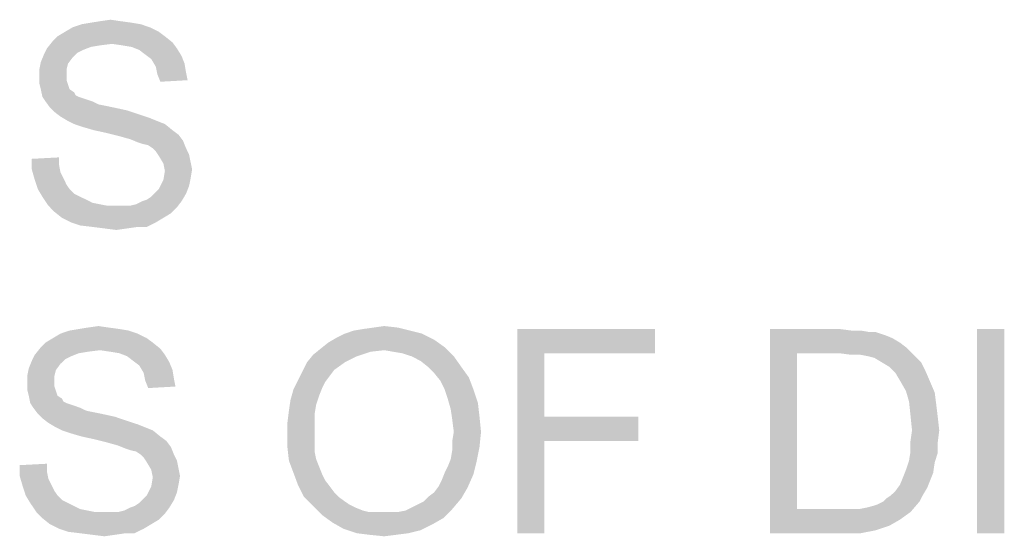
# Model space of a CAD drawing. Extents: x 0 to 500, y 0 to 353.
# Tile 17 of 18: x 474 to 486, y 284 to 290. Entities that reach past the tile are written whole.
import ezdxf

# ---------------------------------------------------------------- set-up
doc = ezdxf.new("R2010")
doc.units = 0
doc.header["$LTSCALE"] = 0.5
doc.layers.get('0').update_dxf_attribs({"linetype": 'CONTINUOUS'})

msp = doc.modelspace()

# ---------------------------------------------------------------- linework, layer by layer
at = {"color": 7, "linetype": 'Continuous'}
for points in [[(475.253, 290.145), (474.898, 290.128), (475.005, 290.145)], [(474.898, 290.128), (475.253, 290.145), (475.378, 290.128)], [(475.005, 290.145), (475.129, 290.163), (475.253, 290.145)], [(475.591, 290.074), (474.596, 290.021), (474.685, 290.074)], [(474.596, 290.021), (475.591, 290.074), (475.698, 290.021)], [(475.485, 290.11), (474.685, 290.074), (474.791, 290.11)], [(474.685, 290.074), (475.485, 290.11), (475.591, 290.074)], [(475.378, 290.128), (474.791, 290.11), (474.898, 290.128)], [(474.791, 290.11), (475.378, 290.128), (475.485, 290.11)], [(475.147, 289.879), (474.382, 289.825), (474.453, 289.914)], [(475.769, 289.968), (474.453, 289.914), (474.507, 289.968)], [(474.453, 289.914), (475.769, 289.968), (475.858, 289.897)], [(474.453, 289.914), (475.858, 289.897), (475.147, 289.879)], [(475.698, 290.021), (474.507, 289.968), (474.596, 290.021)], [(474.507, 289.968), (475.698, 290.021), (475.769, 289.968)], [(474.809, 289.808), (474.347, 289.754), (474.382, 289.825)], [(474.809, 289.808), (474.738, 289.772), (474.347, 289.754)], [(475.147, 289.879), (475.005, 289.861), (474.382, 289.825)], [(475.005, 289.861), (474.898, 289.843), (474.382, 289.825)], [(474.382, 289.825), (474.898, 289.843), (474.809, 289.808)], [(475.271, 289.861), (475.147, 289.879), (475.858, 289.897)], [(475.378, 289.843), (475.271, 289.861), (475.858, 289.897)], [(475.378, 289.843), (475.858, 289.897), (475.911, 289.825)], [(475.911, 289.825), (475.467, 289.808), (475.378, 289.843)], [(475.538, 289.754), (475.467, 289.808), (475.911, 289.825)], [(475.538, 289.754), (475.911, 289.825), (475.965, 289.737)], [(474.685, 289.719), (474.311, 289.665), (474.347, 289.754)], [(474.311, 289.665), (474.685, 289.719), (474.631, 289.648)], [(474.347, 289.754), (474.738, 289.772), (474.685, 289.719)], [(475.965, 289.737), (475.609, 289.701), (475.538, 289.754)], [(475.609, 289.701), (475.965, 289.737), (476, 289.648)], [(476, 289.648), (475.662, 289.612), (475.609, 289.701)], [(474.631, 289.648), (474.293, 289.577), (474.311, 289.665)], [(474.293, 289.577), (474.631, 289.648), (474.613, 289.577)], [(474.613, 289.577), (474.613, 289.505), (474.293, 289.488)], [(474.613, 289.577), (474.293, 289.488), (474.293, 289.577)], [(475.662, 289.612), (476, 289.648), (476.018, 289.541)], [(476.018, 289.541), (475.68, 289.523), (475.662, 289.612)], [(474.293, 289.488), (474.613, 289.505), (474.613, 289.452)], [(474.613, 289.452), (474.293, 289.417), (474.293, 289.488)], [(474.293, 289.417), (474.613, 289.452), (474.631, 289.399)], [(475.68, 289.523), (476.018, 289.541), (476.036, 289.452)], [(476.036, 289.452), (475.716, 289.434), (475.68, 289.523)], [(474.631, 289.399), (474.311, 289.345), (474.293, 289.417)], [(474.311, 289.345), (474.631, 289.399), (474.649, 289.345)], [(474.649, 289.345), (474.329, 289.257), (474.311, 289.345)], [(474.649, 289.345), (474.702, 289.31), (474.329, 289.257)], [(474.702, 289.31), (474.72, 289.274), (474.329, 289.257)], [(474.329, 289.257), (474.72, 289.274), (474.756, 289.257)], [(474.756, 289.257), (474.365, 289.203), (474.329, 289.257)], [(474.756, 289.257), (474.809, 289.239), (474.365, 289.203)], [(474.809, 289.239), (474.862, 289.221), (474.365, 289.203)], [(474.365, 289.203), (474.862, 289.221), (474.916, 289.203)], [(474.916, 289.203), (474.418, 289.132), (474.365, 289.203)], [(474.916, 289.203), (474.987, 289.168), (474.418, 289.132)], [(474.987, 289.168), (475.076, 289.15), (474.418, 289.132)], [(474.418, 289.132), (475.076, 289.15), (475.165, 289.132)], [(475.165, 289.132), (474.471, 289.079), (474.418, 289.132)], [(475.165, 289.132), (475.325, 289.097), (474.471, 289.079)], [(474.471, 289.079), (475.325, 289.097), (475.485, 289.043)], [(475.485, 289.043), (474.542, 289.025), (474.471, 289.079)], [(474.542, 289.025), (475.485, 289.043), (475.591, 289.008)], [(475.591, 289.008), (474.631, 288.972), (474.542, 289.025)], [(474.631, 288.972), (475.591, 289.008), (475.68, 288.972)], [(475.68, 288.972), (474.702, 288.937), (474.631, 288.972)], [(474.702, 288.937), (475.68, 288.972), (475.769, 288.937)], [(475.769, 288.937), (474.809, 288.901), (474.702, 288.937)], [(474.933, 288.865), (474.809, 288.901), (475.769, 288.937)], [(474.933, 288.865), (475.769, 288.937), (475.858, 288.865)], [(475.858, 288.865), (475.093, 288.83), (474.933, 288.865)], [(475.093, 288.83), (475.858, 288.865), (475.929, 288.812)], [(475.929, 288.812), (475.236, 288.794), (475.093, 288.83)], [(475.36, 288.759), (475.236, 288.794), (475.929, 288.812)], [(475.36, 288.759), (475.929, 288.812), (475.982, 288.741)], [(475.982, 288.741), (475.449, 288.723), (475.36, 288.759)], [(475.502, 288.705), (475.449, 288.723), (475.982, 288.741)], [(475.573, 288.688), (475.502, 288.705), (475.982, 288.741)], [(475.627, 288.652), (475.573, 288.688), (475.982, 288.741)], [(475.627, 288.652), (475.982, 288.741), (476.018, 288.652)], [(476.018, 288.652), (475.662, 288.617), (475.627, 288.652)], [(475.662, 288.617), (476.018, 288.652), (476.053, 288.581)], [(474.205, 288.528), (474.525, 288.545), (474.525, 288.457)], [(474.525, 288.457), (474.205, 288.403), (474.205, 288.528)], [(476.053, 288.581), (475.698, 288.563), (475.662, 288.617)], [(475.698, 288.563), (476.053, 288.581), (476.071, 288.492)], [(476.071, 288.492), (475.751, 288.474), (475.698, 288.563)], [(474.205, 288.403), (474.525, 288.457), (474.542, 288.368)], [(475.751, 288.474), (476.071, 288.492), (476.089, 288.403)], [(476.089, 288.403), (475.769, 288.385), (475.751, 288.474)], [(474.542, 288.368), (474.24, 288.279), (474.205, 288.403)], [(474.542, 288.368), (474.578, 288.297), (474.24, 288.279)], [(474.24, 288.279), (474.578, 288.297), (474.613, 288.225)], [(476.071, 288.297), (475.751, 288.279), (475.769, 288.385)], [(475.751, 288.279), (476.071, 288.297), (476.053, 288.208)], [(475.769, 288.385), (476.089, 288.403), (476.071, 288.297)], [(474.613, 288.225), (474.276, 288.172), (474.24, 288.279)], [(474.276, 288.172), (474.613, 288.225), (474.649, 288.172)], [(475.662, 288.137), (475.698, 288.172), (476.053, 288.208)], [(475.662, 288.137), (476.053, 288.208), (476.018, 288.119)], [(476.053, 288.208), (475.698, 288.172), (475.751, 288.279)], [(474.649, 288.172), (474.329, 288.083), (474.276, 288.172)], [(474.649, 288.172), (474.702, 288.119), (474.329, 288.083)], [(474.329, 288.083), (474.702, 288.119), (474.773, 288.083)], [(474.773, 288.083), (474.4, 287.977), (474.329, 288.083)], [(474.773, 288.083), (474.845, 288.048), (474.4, 287.977)], [(475.502, 288.03), (475.556, 288.048), (476.018, 288.119)], [(475.502, 288.03), (476.018, 288.119), (475.965, 288.03)], [(475.556, 288.048), (475.609, 288.083), (476.018, 288.119)], [(476.018, 288.119), (475.609, 288.083), (475.662, 288.137)], [(474.845, 288.048), (474.916, 288.012), (474.4, 287.977)], [(474.916, 288.012), (475.005, 287.994), (474.4, 287.977)], [(474.4, 287.977), (475.005, 287.994), (475.093, 287.977)], [(475.093, 287.977), (474.471, 287.905), (474.4, 287.977)], [(475.36, 287.977), (475.911, 287.959), (474.471, 287.905)], [(475.271, 287.977), (475.36, 287.977), (474.471, 287.905)], [(475.2, 287.977), (475.271, 287.977), (474.471, 287.905)], [(475.093, 287.977), (475.2, 287.977), (474.471, 287.905)], [(474.471, 287.905), (475.911, 287.959), (475.84, 287.888)], [(475.36, 287.977), (475.431, 287.994), (475.965, 288.03)], [(475.36, 287.977), (475.965, 288.03), (475.911, 287.959)], [(475.965, 288.03), (475.431, 287.994), (475.502, 288.03)], [(475.84, 287.888), (474.56, 287.834), (474.471, 287.905)], [(474.56, 287.834), (475.84, 287.888), (475.751, 287.834)], [(475.751, 287.834), (474.667, 287.781), (474.56, 287.834)], [(474.667, 287.781), (475.751, 287.834), (475.662, 287.781)], [(475.662, 287.781), (474.773, 287.745), (474.667, 287.781)], [(474.916, 287.728), (474.773, 287.745), (475.662, 287.781)], [(475.449, 287.728), (474.916, 287.728), (475.662, 287.781)], [(475.449, 287.728), (475.058, 287.71), (474.916, 287.728)], [(475.058, 287.71), (475.449, 287.728), (475.325, 287.71)], [(475.449, 287.728), (475.662, 287.781), (475.556, 287.728)], [(475.325, 287.71), (475.2, 287.692), (475.058, 287.71)], [(474.862, 286.545), (474.987, 286.563), (475.111, 286.545)], [(478.222, 286.545), (478.347, 286.563), (478.507, 286.545)], [(475.449, 286.474), (474.453, 286.421), (474.542, 286.474)], [(474.453, 286.421), (475.449, 286.474), (475.556, 286.421)], [(475.342, 286.51), (474.542, 286.474), (474.649, 286.51)], [(474.542, 286.474), (475.342, 286.51), (475.449, 286.474)], [(475.236, 286.528), (474.649, 286.51), (474.756, 286.528)], [(474.649, 286.51), (475.236, 286.528), (475.342, 286.51)], [(475.111, 286.545), (474.756, 286.528), (474.862, 286.545)], [(474.756, 286.528), (475.111, 286.545), (475.236, 286.528)], [(478.791, 286.474), (477.778, 286.421), (477.885, 286.474)], [(477.778, 286.421), (478.791, 286.474), (478.933, 286.403)], [(478.649, 286.51), (477.885, 286.474), (477.991, 286.51)], [(477.885, 286.474), (478.649, 286.51), (478.791, 286.474)], [(477.991, 286.51), (478.098, 286.528), (478.507, 286.545)], [(477.991, 286.51), (478.507, 286.545), (478.649, 286.51)], [(478.507, 286.545), (478.098, 286.528), (478.222, 286.545)], [(479.911, 286.528), (481.529, 286.528), (480.231, 286.243)], [(480.231, 286.243), (479.911, 284.128), (479.911, 286.528)], [(480.231, 286.243), (481.529, 286.528), (481.529, 286.243)], [(482.88, 286.528), (483.698, 286.528), (483.2, 286.243)], [(483.2, 286.243), (482.88, 284.128), (482.88, 286.528)], [(483.698, 286.528), (483.84, 286.51), (483.2, 286.243)], [(483.947, 286.51), (484.053, 286.492), (483.2, 286.243)], [(483.84, 286.51), (483.947, 286.51), (483.2, 286.243)], [(484.125, 286.492), (484.231, 286.457), (483.2, 286.243)], [(484.053, 286.492), (484.125, 286.492), (483.2, 286.243)], [(484.231, 286.457), (484.32, 286.421), (483.2, 286.243)], [(485.636, 286.528), (485.316, 284.128), (485.316, 286.528)], [(485.316, 284.128), (485.636, 286.528), (485.636, 284.128)], [(475.627, 286.368), (474.311, 286.314), (474.365, 286.368)], [(474.311, 286.314), (475.627, 286.368), (475.716, 286.297)], [(475.556, 286.421), (474.365, 286.368), (474.453, 286.421)], [(474.365, 286.368), (475.556, 286.421), (475.627, 286.368)], [(479.058, 286.314), (477.6, 286.297), (477.689, 286.368)], [(478.933, 286.403), (477.689, 286.368), (477.778, 286.421)], [(477.689, 286.368), (478.933, 286.403), (479.058, 286.314)], [(484.32, 286.421), (484.409, 286.368), (483.2, 286.243)], [(484.409, 286.368), (484.48, 286.314), (483.2, 286.243)], [(474.667, 286.208), (474.205, 286.154), (474.24, 286.225)], [(475.005, 286.279), (474.24, 286.225), (474.311, 286.314)], [(475.005, 286.279), (474.862, 286.261), (474.24, 286.225)], [(474.862, 286.261), (474.756, 286.243), (474.24, 286.225)], [(474.24, 286.225), (474.756, 286.243), (474.667, 286.208)], [(474.311, 286.314), (475.716, 286.297), (475.005, 286.279)], [(475.129, 286.261), (475.005, 286.279), (475.716, 286.297)], [(475.236, 286.243), (475.129, 286.261), (475.716, 286.297)], [(475.236, 286.243), (475.716, 286.297), (475.769, 286.225)], [(475.769, 286.225), (475.325, 286.208), (475.236, 286.243)], [(475.396, 286.154), (475.325, 286.208), (475.769, 286.225)], [(475.396, 286.154), (475.769, 286.225), (475.822, 286.137)], [(478.027, 286.208), (477.44, 286.137), (477.511, 286.225)], [(478.347, 286.279), (477.511, 286.225), (477.6, 286.297)], [(478.347, 286.279), (478.187, 286.261), (477.511, 286.225)], [(477.511, 286.225), (478.187, 286.261), (478.027, 286.208)], [(478.347, 286.279), (477.6, 286.297), (479.058, 286.314)], [(478.453, 286.261), (478.347, 286.279), (479.058, 286.314)], [(478.56, 286.243), (478.453, 286.261), (479.058, 286.314)], [(478.667, 286.208), (478.56, 286.243), (479.058, 286.314)], [(478.667, 286.208), (479.058, 286.314), (479.165, 286.208)], [(480.231, 286.243), (480.231, 285.497), (479.911, 284.128)], [(483.2, 286.243), (483.2, 284.412), (482.88, 284.128)], [(483.698, 286.243), (483.2, 286.243), (484.48, 286.314)], [(483.84, 286.225), (483.698, 286.243), (484.48, 286.314)], [(483.947, 286.225), (483.84, 286.225), (484.48, 286.314)], [(483.947, 286.225), (484.48, 286.314), (484.569, 286.225)], [(484.569, 286.225), (484.036, 286.208), (483.947, 286.225)], [(484.107, 286.19), (484.036, 286.208), (484.569, 286.225)], [(484.196, 286.137), (484.107, 286.19), (484.569, 286.225)], [(484.196, 286.137), (484.569, 286.225), (484.658, 286.137)], [(474.542, 286.119), (474.169, 286.065), (474.205, 286.154)], [(474.169, 286.065), (474.542, 286.119), (474.489, 286.048)], [(474.667, 286.208), (474.596, 286.172), (474.205, 286.154)], [(474.205, 286.154), (474.596, 286.172), (474.542, 286.119)], [(475.822, 286.137), (475.467, 286.101), (475.396, 286.154)], [(475.467, 286.101), (475.822, 286.137), (475.858, 286.048)], [(475.858, 286.048), (475.52, 286.012), (475.467, 286.101)], [(477.885, 286.137), (477.76, 286.048), (477.387, 286.03)], [(477.885, 286.137), (477.387, 286.03), (477.44, 286.137)], [(477.44, 286.137), (478.027, 286.208), (477.885, 286.137)], [(479.165, 286.208), (478.773, 286.154), (478.667, 286.208)], [(478.862, 286.083), (478.773, 286.154), (479.165, 286.208)], [(478.862, 286.083), (479.165, 286.208), (479.253, 286.083)], [(484.658, 286.137), (484.285, 286.083), (484.196, 286.137)], [(484.285, 286.083), (484.658, 286.137), (484.711, 286.03)], [(474.489, 286.048), (474.151, 285.977), (474.169, 286.065)], [(474.151, 285.977), (474.489, 286.048), (474.471, 285.977)], [(475.52, 286.012), (475.858, 286.048), (475.876, 285.941)], [(475.876, 285.941), (475.538, 285.923), (475.52, 286.012)], [(477.707, 285.977), (477.333, 285.923), (477.387, 286.03)], [(477.387, 286.03), (477.76, 286.048), (477.707, 285.977)], [(479.253, 286.083), (478.933, 286.012), (478.862, 286.083)], [(478.933, 286.012), (479.253, 286.083), (479.342, 285.959)], [(479.342, 285.959), (479.005, 285.923), (478.933, 286.012)], [(484.711, 286.03), (484.356, 286.012), (484.285, 286.083)], [(484.409, 285.923), (484.356, 286.012), (484.711, 286.03)], [(484.409, 285.923), (484.711, 286.03), (484.765, 285.905)], [(474.471, 285.977), (474.471, 285.905), (474.151, 285.888)], [(474.471, 285.977), (474.151, 285.888), (474.151, 285.977)], [(474.151, 285.888), (474.471, 285.905), (474.471, 285.852)], [(474.471, 285.852), (474.151, 285.817), (474.151, 285.888)], [(475.538, 285.923), (475.876, 285.941), (475.893, 285.852)], [(475.893, 285.852), (475.573, 285.834), (475.538, 285.923)], [(477.653, 285.905), (477.28, 285.817), (477.333, 285.923)], [(477.653, 285.905), (477.618, 285.834), (477.28, 285.817)], [(477.333, 285.923), (477.707, 285.977), (477.653, 285.905)], [(479.058, 285.817), (479.005, 285.923), (479.342, 285.959)], [(479.058, 285.817), (479.342, 285.959), (479.396, 285.817)], [(484.765, 285.905), (484.48, 285.799), (484.409, 285.923)], [(484.48, 285.799), (484.765, 285.905), (484.818, 285.781)], [(474.151, 285.817), (474.471, 285.852), (474.489, 285.799)], [(474.489, 285.799), (474.169, 285.745), (474.151, 285.817)], [(474.169, 285.745), (474.489, 285.799), (474.507, 285.745)], [(477.582, 285.745), (477.245, 285.692), (477.28, 285.817)], [(477.28, 285.817), (477.618, 285.834), (477.582, 285.745)], [(479.396, 285.817), (479.093, 285.71), (479.058, 285.817)], [(479.093, 285.71), (479.396, 285.817), (479.449, 285.657)], [(484.818, 285.781), (484.516, 285.674), (484.48, 285.799)], [(484.516, 285.674), (484.818, 285.781), (484.836, 285.639)], [(474.507, 285.745), (474.187, 285.657), (474.169, 285.745)], [(474.507, 285.745), (474.56, 285.71), (474.187, 285.657)], [(474.56, 285.71), (474.578, 285.674), (474.187, 285.657)], [(474.187, 285.657), (474.578, 285.674), (474.613, 285.657)], [(474.613, 285.657), (474.222, 285.603), (474.187, 285.657)], [(474.613, 285.657), (474.667, 285.639), (474.222, 285.603)], [(474.667, 285.639), (474.72, 285.621), (474.222, 285.603)], [(477.547, 285.639), (477.227, 285.568), (477.245, 285.692)], [(477.227, 285.568), (477.547, 285.639), (477.529, 285.532)], [(477.245, 285.692), (477.582, 285.745), (477.547, 285.639)], [(479.449, 285.657), (479.129, 285.585), (479.093, 285.71)], [(479.129, 285.585), (479.449, 285.657), (479.467, 285.497)], [(484.836, 285.639), (484.533, 285.514), (484.516, 285.674)], [(484.533, 285.514), (484.836, 285.639), (484.853, 285.497)], [(474.222, 285.603), (474.72, 285.621), (474.773, 285.603)], [(474.773, 285.603), (474.276, 285.532), (474.222, 285.603)], [(474.773, 285.603), (474.845, 285.568), (474.276, 285.532)], [(474.845, 285.568), (474.933, 285.55), (474.276, 285.532)], [(474.276, 285.532), (474.933, 285.55), (475.022, 285.532)], [(475.022, 285.532), (474.329, 285.479), (474.276, 285.532)], [(475.022, 285.532), (475.182, 285.497), (474.329, 285.479)], [(477.529, 285.532), (477.209, 285.425), (477.227, 285.568)], [(477.209, 285.425), (477.529, 285.532), (477.529, 285.408)], [(479.467, 285.497), (479.147, 285.461), (479.129, 285.585)], [(484.853, 285.497), (484.551, 285.337), (484.533, 285.514)], [(474.329, 285.479), (475.182, 285.497), (475.342, 285.443)], [(475.342, 285.443), (474.4, 285.425), (474.329, 285.479)], [(474.4, 285.425), (475.342, 285.443), (475.449, 285.408)], [(475.449, 285.408), (474.489, 285.372), (474.4, 285.425)], [(474.489, 285.372), (475.449, 285.408), (475.538, 285.372)], [(477.529, 285.408), (477.209, 285.283), (477.209, 285.425)], [(477.209, 285.283), (477.529, 285.408), (477.529, 285.283)], [(479.165, 285.319), (479.147, 285.461), (479.467, 285.497)], [(479.165, 285.319), (479.467, 285.497), (479.485, 285.319)], [(480.231, 285.497), (480.231, 285.212), (479.911, 284.128)], [(480.231, 285.212), (481.333, 285.497), (481.333, 285.212)], [(480.231, 285.497), (481.333, 285.497), (480.231, 285.212)], [(484.551, 285.337), (484.853, 285.497), (484.871, 285.337)], [(475.538, 285.372), (474.56, 285.337), (474.489, 285.372)], [(474.56, 285.337), (475.538, 285.372), (475.627, 285.337)], [(475.627, 285.337), (474.667, 285.301), (474.56, 285.337)], [(474.791, 285.265), (474.667, 285.301), (475.627, 285.337)], [(474.791, 285.265), (475.627, 285.337), (475.716, 285.265)], [(477.529, 285.283), (477.529, 285.177), (477.209, 285.141)], [(477.529, 285.283), (477.209, 285.141), (477.209, 285.283)], [(479.485, 285.319), (479.147, 285.212), (479.165, 285.319)], [(479.147, 285.212), (479.485, 285.319), (479.467, 285.141)], [(484.871, 285.337), (484.533, 285.212), (484.551, 285.337)], [(484.533, 285.212), (484.871, 285.337), (484.853, 285.194)], [(475.716, 285.265), (474.951, 285.23), (474.791, 285.265)], [(474.951, 285.23), (475.716, 285.265), (475.787, 285.212)], [(475.787, 285.212), (475.093, 285.194), (474.951, 285.23)], [(475.218, 285.159), (475.093, 285.194), (475.787, 285.212)], [(475.218, 285.159), (475.787, 285.212), (475.84, 285.141)], [(477.209, 285.141), (477.529, 285.177), (477.529, 285.088)], [(479.467, 285.141), (479.147, 285.105), (479.147, 285.212)], [(479.911, 284.128), (480.231, 285.212), (480.231, 284.128)], [(484.853, 285.194), (484.533, 285.088), (484.533, 285.212)], [(484.533, 285.088), (484.853, 285.194), (484.853, 285.07)], [(475.84, 285.141), (475.307, 285.123), (475.218, 285.159)], [(475.36, 285.105), (475.307, 285.123), (475.84, 285.141)], [(475.431, 285.088), (475.36, 285.105), (475.84, 285.141)], [(475.485, 285.052), (475.431, 285.088), (475.84, 285.141)], [(475.485, 285.052), (475.84, 285.141), (475.876, 285.052)], [(475.876, 285.052), (475.52, 285.017), (475.485, 285.052)], [(475.52, 285.017), (475.876, 285.052), (475.911, 284.981)], [(477.529, 285.088), (477.227, 284.981), (477.209, 285.141)], [(477.529, 285.088), (477.547, 284.999), (477.227, 284.981)], [(479.129, 284.999), (479.147, 285.105), (479.467, 285.141)], [(479.129, 284.999), (479.467, 285.141), (479.431, 284.963)], [(484.853, 285.07), (484.516, 284.981), (484.533, 285.088)], [(484.516, 284.981), (484.853, 285.07), (484.818, 284.963)], [(474.062, 284.928), (474.382, 284.945), (474.382, 284.857)], [(475.911, 284.981), (475.556, 284.963), (475.52, 285.017)], [(475.556, 284.963), (475.911, 284.981), (475.929, 284.892)], [(475.929, 284.892), (475.609, 284.874), (475.556, 284.963)], [(477.227, 284.981), (477.547, 284.999), (477.582, 284.91)], [(477.582, 284.91), (477.28, 284.839), (477.227, 284.981)], [(479.058, 284.839), (479.093, 284.91), (479.431, 284.963)], [(479.058, 284.839), (479.431, 284.963), (479.396, 284.821)], [(479.431, 284.963), (479.093, 284.91), (479.129, 284.999)], [(484.818, 284.963), (484.48, 284.874), (484.516, 284.981)], [(484.48, 284.874), (484.818, 284.963), (484.8, 284.839)], [(474.382, 284.857), (474.062, 284.803), (474.062, 284.928)], [(474.062, 284.803), (474.382, 284.857), (474.4, 284.768)], [(475.609, 284.874), (475.929, 284.892), (475.947, 284.803)], [(475.947, 284.803), (475.627, 284.785), (475.609, 284.874)], [(477.28, 284.839), (477.582, 284.91), (477.618, 284.821)], [(477.618, 284.821), (477.333, 284.697), (477.28, 284.839)], [(477.618, 284.821), (477.653, 284.75), (477.333, 284.697)], [(478.987, 284.679), (479.022, 284.75), (479.396, 284.821)], [(478.987, 284.679), (479.396, 284.821), (479.325, 284.661)], [(479.396, 284.821), (479.022, 284.75), (479.058, 284.839)], [(484.8, 284.839), (484.445, 284.785), (484.48, 284.874)], [(484.445, 284.785), (484.8, 284.839), (484.765, 284.75)], [(474.4, 284.768), (474.098, 284.679), (474.062, 284.803)], [(474.4, 284.768), (474.436, 284.697), (474.098, 284.679)], [(475.929, 284.697), (475.609, 284.679), (475.627, 284.785)], [(475.627, 284.785), (475.947, 284.803), (475.929, 284.697)], [(477.333, 284.697), (477.653, 284.75), (477.707, 284.679)], [(484.765, 284.75), (484.409, 284.697), (484.445, 284.785)], [(484.409, 284.697), (484.765, 284.75), (484.729, 284.661)], [(474.098, 284.679), (474.436, 284.697), (474.471, 284.625)], [(474.471, 284.625), (474.133, 284.572), (474.098, 284.679)], [(474.133, 284.572), (474.471, 284.625), (474.507, 284.572)], [(475.52, 284.537), (475.556, 284.572), (475.911, 284.608)], [(475.52, 284.537), (475.911, 284.608), (475.876, 284.519)], [(475.911, 284.608), (475.556, 284.572), (475.609, 284.679)], [(475.609, 284.679), (475.929, 284.697), (475.911, 284.608)], [(477.707, 284.679), (477.405, 284.554), (477.333, 284.697)], [(477.707, 284.679), (477.76, 284.608), (477.405, 284.554)], [(477.405, 284.554), (477.76, 284.608), (477.813, 284.554)], [(478.862, 284.554), (478.933, 284.608), (479.325, 284.661)], [(478.862, 284.554), (479.325, 284.661), (479.253, 284.537)], [(479.325, 284.661), (478.933, 284.608), (478.987, 284.679)], [(484.302, 284.572), (484.356, 284.625), (484.729, 284.661)], [(484.302, 284.572), (484.729, 284.661), (484.676, 284.572)], [(484.729, 284.661), (484.356, 284.625), (484.409, 284.697)], [(474.507, 284.572), (474.187, 284.483), (474.133, 284.572)], [(474.507, 284.572), (474.56, 284.519), (474.187, 284.483)], [(474.187, 284.483), (474.56, 284.519), (474.631, 284.483)], [(474.631, 284.483), (474.258, 284.377), (474.187, 284.483)], [(474.631, 284.483), (474.702, 284.448), (474.258, 284.377)], [(475.36, 284.43), (475.413, 284.448), (475.876, 284.519)], [(475.36, 284.43), (475.876, 284.519), (475.822, 284.43)], [(475.413, 284.448), (475.467, 284.483), (475.876, 284.519)], [(475.876, 284.519), (475.467, 284.483), (475.52, 284.537)], [(477.813, 284.554), (477.511, 284.448), (477.405, 284.554)], [(477.813, 284.554), (477.885, 284.501), (477.511, 284.448)], [(477.885, 284.501), (477.938, 284.465), (477.511, 284.448)], [(478.667, 284.43), (478.738, 284.465), (479.253, 284.537)], [(478.667, 284.43), (479.253, 284.537), (479.147, 284.412)], [(478.738, 284.465), (478.809, 284.501), (479.253, 284.537)], [(479.253, 284.537), (478.809, 284.501), (478.862, 284.554)], [(483.929, 284.412), (484.018, 284.43), (484.64, 284.501)], [(483.929, 284.412), (484.64, 284.501), (484.533, 284.377)], [(484.018, 284.43), (484.089, 284.448), (484.64, 284.501)], [(484.089, 284.448), (484.142, 284.465), (484.64, 284.501)], [(484.64, 284.501), (484.142, 284.465), (484.213, 284.501)], [(484.213, 284.501), (484.249, 284.537), (484.676, 284.572)], [(484.213, 284.501), (484.676, 284.572), (484.64, 284.501)], [(484.676, 284.572), (484.249, 284.537), (484.302, 284.572)], [(474.702, 284.448), (474.773, 284.412), (474.258, 284.377)], [(474.773, 284.412), (474.862, 284.394), (474.258, 284.377)], [(474.258, 284.377), (474.862, 284.394), (474.951, 284.377)], [(474.951, 284.377), (474.329, 284.305), (474.258, 284.377)], [(475.218, 284.377), (475.769, 284.359), (474.329, 284.305)], [(475.129, 284.377), (475.218, 284.377), (474.329, 284.305)], [(475.058, 284.377), (475.129, 284.377), (474.329, 284.305)], [(474.951, 284.377), (475.058, 284.377), (474.329, 284.305)], [(474.329, 284.305), (475.769, 284.359), (475.698, 284.288)], [(475.218, 284.377), (475.289, 284.394), (475.822, 284.43)], [(475.218, 284.377), (475.822, 284.43), (475.769, 284.359)], [(475.822, 284.43), (475.289, 284.394), (475.36, 284.43)], [(477.511, 284.448), (477.938, 284.465), (478.009, 284.43)], [(478.009, 284.43), (477.618, 284.341), (477.511, 284.448)], [(478.009, 284.43), (478.098, 284.394), (477.618, 284.341)], [(478.098, 284.394), (478.169, 284.377), (477.618, 284.341)], [(478.418, 284.377), (478.507, 284.377), (477.618, 284.341)], [(478.329, 284.377), (478.418, 284.377), (477.618, 284.341)], [(478.258, 284.377), (478.329, 284.377), (477.618, 284.341)], [(478.169, 284.377), (478.258, 284.377), (477.618, 284.341)], [(479.04, 284.305), (477.618, 284.341), (478.507, 284.377)], [(478.507, 284.377), (478.596, 284.394), (479.147, 284.412)], [(478.507, 284.377), (479.147, 284.412), (479.04, 284.305)], [(479.147, 284.412), (478.596, 284.394), (478.667, 284.43)], [(483.929, 284.412), (484.533, 284.377), (482.88, 284.128)], [(483.822, 284.412), (483.929, 284.412), (482.88, 284.128)], [(483.716, 284.412), (483.822, 284.412), (482.88, 284.128)], [(483.2, 284.412), (483.716, 284.412), (482.88, 284.128)], [(484.533, 284.377), (484.409, 284.288), (482.88, 284.128)], [(475.698, 284.288), (474.418, 284.234), (474.329, 284.305)], [(474.418, 284.234), (475.698, 284.288), (475.609, 284.234)], [(479.04, 284.305), (477.742, 284.252), (477.618, 284.341)], [(477.742, 284.252), (479.04, 284.305), (478.916, 284.234)], [(478.916, 284.234), (477.867, 284.181), (477.742, 284.252)], [(484.409, 284.288), (484.285, 284.217), (482.88, 284.128)], [(475.609, 284.234), (474.525, 284.181), (474.418, 284.234)], [(474.525, 284.181), (475.609, 284.234), (475.52, 284.181)], [(475.52, 284.181), (474.631, 284.145), (474.525, 284.181)], [(474.773, 284.128), (474.631, 284.145), (475.52, 284.181)], [(475.307, 284.128), (474.773, 284.128), (475.52, 284.181)], [(475.307, 284.128), (474.916, 284.11), (474.773, 284.128)], [(474.916, 284.11), (475.307, 284.128), (475.182, 284.11)], [(475.307, 284.128), (475.52, 284.181), (475.413, 284.128)], [(477.867, 284.181), (478.916, 284.234), (478.773, 284.163)], [(478.773, 284.163), (478.027, 284.128), (477.867, 284.181)], [(478.027, 284.128), (478.773, 284.163), (478.631, 284.128)], [(478.631, 284.128), (478.169, 284.11), (478.027, 284.128)], [(478.169, 284.11), (478.631, 284.128), (478.489, 284.11)], [(484.285, 284.217), (484.125, 284.163), (482.88, 284.128)], [(483.733, 284.128), (482.88, 284.128), (484.125, 284.163)], [(483.733, 284.128), (484.125, 284.163), (483.947, 284.128)], [(475.182, 284.11), (475.058, 284.092), (474.916, 284.11)], [(478.489, 284.11), (478.347, 284.092), (478.169, 284.11)]]:
    msp.add_solid(points, dxfattribs=at)

doc.saveas('drawing.dxf')
